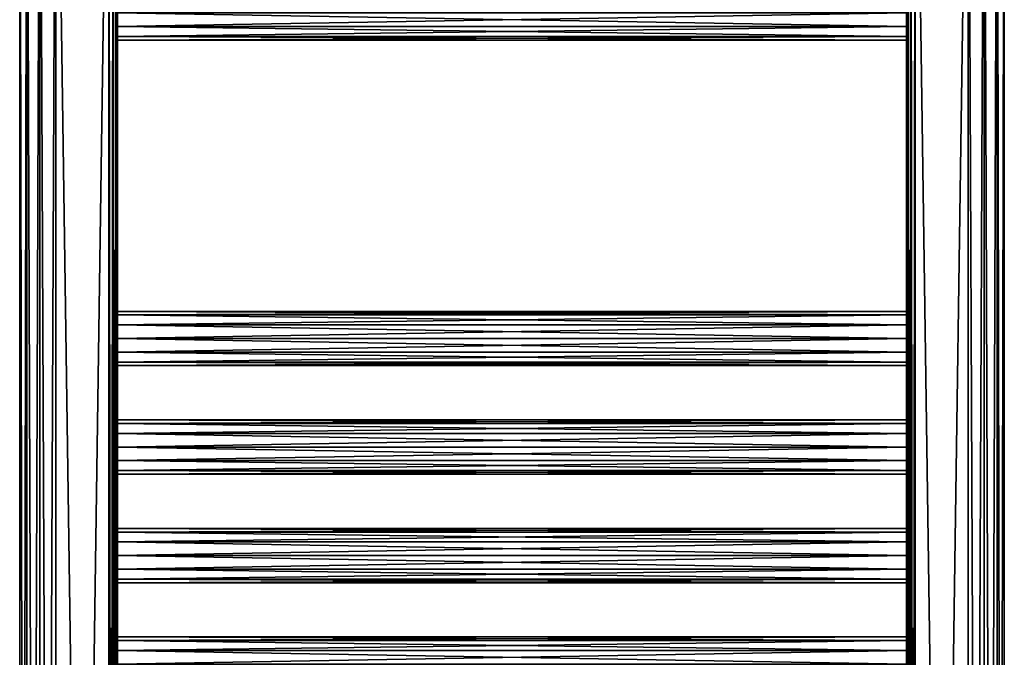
# Model space of a CAD drawing. Extents: x -200 to 200, y -832 to 754.
# Tile 212 of 256: x -200 to 200, y 333 to 591. Entities that reach past the tile are written whole.
import ezdxf

# ---------------------------------------------------------------- set-up
doc = ezdxf.new("R2010")
doc.units = 0
doc.header["$LTSCALE"] = 74.25
for name, color, linetype in [('726', 7, 'CONTINUOUS'), ('727', 7, 'CONTINUOUS'), ('744', 7, 'CONTINUOUS'), ('769', 7, 'CONTINUOUS'), ('771', 7, 'CONTINUOUS'), ('772', 7, 'CONTINUOUS'), ('773', 7, 'CONTINUOUS'), ('786', 7, 'CONTINUOUS'), ('787', 7, 'CONTINUOUS'), ('789', 7, 'CONTINUOUS'), ('791', 7, 'CONTINUOUS'), ('792', 7, 'CONTINUOUS'), ('793', 7, 'CONTINUOUS'), ('821', 7, 'CONTINUOUS'), ('822', 7, 'CONTINUOUS'), ('823', 7, 'CONTINUOUS'), ('824', 7, 'CONTINUOUS'), ('825', 7, 'CONTINUOUS'), ('826', 7, 'CONTINUOUS'), ('827', 7, 'CONTINUOUS'), ('828', 7, 'CONTINUOUS')]:
    doc.layers.add(name, color=color, linetype=linetype)

msp = doc.modelspace()

# ---------------------------------------------------------------- linework, layer by layer
at = {"layer": '726', "color": 7, "linetype": 'CONTINUOUS'}
for points in [[(-185, -747.2, -15), (-185, 747.2, -15), (-163.5, -747.2, -15), (-185, -747.2, -15)], [(-163.5, -747.2, -15), (-185, 747.2, -15), (-163.5, 747.2, -15), (-163.5, -747.2, -15)]]:
    msp.add_3dface(points, dxfattribs=at)
at = {"layer": '727', "color": 7, "linetype": 'CONTINUOUS'}
for points in [[(-163.5, -747.2, 15), (-163.5, 747.2, 15), (-185, -747.2, 15), (-163.5, -747.2, 15)], [(-185, -747.2, 15), (-163.5, 747.2, 15), (-185, 747.2, 15), (-185, -747.2, 15)]]:
    msp.add_3dface(points, dxfattribs=at)
at = {"layer": '744', "color": 7, "linetype": 'CONTINUOUS'}
for points in [[(160, 594, -11), (160, 588.5, -9.53), (-160, 594, -11), (160, 594, -11)], [(160, 588.5, 9.53), (160, 594, 11), (-160, 588.5, 9.53), (160, 588.5, 9.53)], [(-160, 594, -11), (160, 588.5, -9.53), (-160, 588.5, -9.53), (-160, 594, -11)], [(160, 594, 11), (-160, 594, 11), (-160, 588.5, 9.53), (160, 594, 11)], [(160, 584.47, 5.5), (160, 588.5, 9.53), (-160, 584.47, 5.5), (160, 584.47, 5.5)], [(160, 584.47, -5.5), (-160, 584.47, -5.5), (-160, 588.5, -9.53), (160, 584.47, -5.5)], [(160, 588.5, -9.53), (160, 584.47, -5.5), (-160, 588.5, -9.53), (160, 588.5, -9.53)], [(160, 588.5, 9.53), (-160, 588.5, 9.53), (-160, 584.47, 5.5), (160, 588.5, 9.53)], [(160, 584.47, 5.5), (-160, 584.47, 5.5), (-160, 583), (160, 584.47, 5.5)], [(160, 583), (-160, 583), (-160, 584.47, -5.5), (160, 583)], [(160, 583), (160, 584.47, 5.5), (-160, 583), (160, 583)], [(160, 584.47, -5.5), (160, 583), (-160, 584.47, -5.5), (160, 584.47, -5.5)]]:
    msp.add_3dface(points, dxfattribs=at)
at = {"layer": '769', "color": 7, "linetype": 'CONTINUOUS'}
for points in [[(-160, 374, -11), (-160, 747.2, -11.5), (-160, 418, -11), (-160, 374, -11)], [(-160, 418, -11), (-160, 747.2, -11.5), (-160, 462, -11), (-160, 418, -11)], [(-160, 462, -11), (-160, 747.2, -11.5), (-160, 594, -11), (-160, 462, -11)], [(-160, 747.2, -11.5), (-160, 330, -11), (-160, -66, -11.5), (-160, 747.2, -11.5)], [(-160, 330, -11), (-160, 747.2, -11.5), (-160, 374, -11), (-160, 330, -11)], [(-160, 462, 11), (-160, 747.2, 11.5), (-160, 418, 11), (-160, 462, 11)], [(-160, 594, 11), (-160, 747.2, 11.5), (-160, 462, 11), (-160, 594, 11)], [(-160, 747.2, 11.5), (-160, 154, 11.5), (-160, 374, 11), (-160, 747.2, 11.5)], [(-160, 418, 11), (-160, 747.2, 11.5), (-160, 374, 11), (-160, 418, 11)], [(-160, 594, 11), (-160, 462, 11), (-160, 588.5, 9.53), (-160, 594, 11)], [(-160, 471.53, -5.5), (-160, 467.5, -9.53), (-160, 594, -11), (-160, 471.53, -5.5)], [(-160, 467.5, -9.53), (-160, 462, -11), (-160, 594, -11), (-160, 467.5, -9.53)], [(-160, 473), (-160, 594, -11), (-160, 588.5, -9.53), (-160, 473)], [(-160, 473), (-160, 471.53, -5.5), (-160, 594, -11), (-160, 473)], [(-160, 588.5, 9.53), (-160, 462, 11), (-160, 584.47, 5.5), (-160, 588.5, 9.53)], [(-160, 584.47, -5.5), (-160, 473), (-160, 588.5, -9.53), (-160, 584.47, -5.5)], [(-160, 583), (-160, 473), (-160, 584.47, -5.5), (-160, 583)], [(-160, 584.47, 5.5), (-160, 462, 11), (-160, 583), (-160, 584.47, 5.5)], [(-160, 462, 11), (-160, 467.5, 9.53), (-160, 583), (-160, 462, 11)], [(-160, 467.5, 9.53), (-160, 471.53, 5.5), (-160, 583), (-160, 467.5, 9.53)], [(-160, 471.53, 5.5), (-160, 473), (-160, 583), (-160, 471.53, 5.5)], [(-160, 462, 11), (-160, 418, 11), (-160, 456.5, 9.53), (-160, 462, 11)], [(-160, 427.53, -5.5), (-160, 423.5, -9.53), (-160, 462, -11), (-160, 427.53, -5.5)], [(-160, 456.5, -9.53), (-160, 427.53, -5.5), (-160, 462, -11), (-160, 456.5, -9.53)], [(-160, 423.5, -9.53), (-160, 418, -11), (-160, 462, -11), (-160, 423.5, -9.53)], [(-160, 456.5, 9.53), (-160, 418, 11), (-160, 452.47, 5.5), (-160, 456.5, 9.53)], [(-160, 452.47, -5.5), (-160, 429), (-160, 456.5, -9.53), (-160, 452.47, -5.5)], [(-160, 429), (-160, 427.53, -5.5), (-160, 456.5, -9.53), (-160, 429)], [(-160, 452.47, 5.5), (-160, 423.5, 9.53), (-160, 451), (-160, 452.47, 5.5)], [(-160, 418, 11), (-160, 423.5, 9.53), (-160, 452.47, 5.5), (-160, 418, 11)], [(-160, 451), (-160, 429), (-160, 452.47, -5.5), (-160, 451)], [(-160, 423.5, 9.53), (-160, 427.53, 5.5), (-160, 451), (-160, 423.5, 9.53)], [(-160, 427.53, 5.5), (-160, 429), (-160, 451), (-160, 427.53, 5.5)], [(-160, 418, 11), (-160, 374, 11), (-160, 412.5, 9.53), (-160, 418, 11)], [(-160, 379.5, -9.53), (-160, 374, -11), (-160, 418, -11), (-160, 379.5, -9.53)], [(-160, 383.53, -5.5), (-160, 379.5, -9.53), (-160, 418, -11), (-160, 383.53, -5.5)], [(-160, 412.5, -9.53), (-160, 383.53, -5.5), (-160, 418, -11), (-160, 412.5, -9.53)], [(-160, 408.47, -5.5), (-160, 385), (-160, 412.5, -9.53), (-160, 408.47, -5.5)], [(-160, 385), (-160, 383.53, -5.5), (-160, 412.5, -9.53), (-160, 385)], [(-160, 412.5, 9.53), (-160, 374, 11), (-160, 408.47, 5.5), (-160, 412.5, 9.53)], [(-160, 374, 11), (-160, 379.5, 9.53), (-160, 408.47, 5.5), (-160, 374, 11)], [(-160, 407), (-160, 385), (-160, 408.47, -5.5), (-160, 407)], [(-160, 408.47, 5.5), (-160, 379.5, 9.53), (-160, 407), (-160, 408.47, 5.5)], [(-160, 379.5, 9.53), (-160, 383.53, 5.5), (-160, 407), (-160, 379.5, 9.53)], [(-160, 383.53, 5.5), (-160, 385), (-160, 407), (-160, 383.53, 5.5)], [(-160, 330, 11), (-160, 374, 11), (-160, 154, 11.5), (-160, 330, 11)], [(-160, 335.5, -9.53), (-160, 330, -11), (-160, 374, -11), (-160, 335.5, -9.53)], [(-160, 368.5, -9.53), (-160, 339.53, -5.5), (-160, 374, -11), (-160, 368.5, -9.53)], [(-160, 339.53, -5.5), (-160, 335.5, -9.53), (-160, 374, -11), (-160, 339.53, -5.5)], [(-160, 374, 11), (-160, 330, 11), (-160, 368.5, 9.53), (-160, 374, 11)], [(-160, 368.5, 9.53), (-160, 330, 11), (-160, 364.47, 5.5), (-160, 368.5, 9.53)], [(-160, 364.47, -5.5), (-160, 341), (-160, 368.5, -9.53), (-160, 364.47, -5.5)], [(-160, 341), (-160, 339.53, -5.5), (-160, 368.5, -9.53), (-160, 341)], [(-160, 364.47, 5.5), (-160, 335.5, 9.53), (-160, 363), (-160, 364.47, 5.5)], [(-160, 330, 11), (-160, 335.5, 9.53), (-160, 364.47, 5.5), (-160, 330, 11)], [(-160, 363), (-160, 341), (-160, 364.47, -5.5), (-160, 363)], [(-160, 335.5, 9.53), (-160, 339.53, 5.5), (-160, 363), (-160, 335.5, 9.53)], [(-160, 339.53, 5.5), (-160, 341), (-160, 363), (-160, 339.53, 5.5)]]:
    msp.add_3dface(points, dxfattribs=at)
at = {"layer": '771', "color": 7, "linetype": 'CONTINUOUS'}
for points in [[(-199.62, -747.2, 3.34), (-196.73, -747.2, 9.35), (-199.62, 747.2, 3.34), (-199.62, -747.2, 3.34)], [(-199.62, 747.2, 3.34), (-196.73, -747.2, 9.35), (-196.73, 747.2, 9.35), (-199.62, 747.2, 3.34)], [(-199.62, -747.2, -3.34), (-199.62, -747.2, 3.34), (-199.62, 747.2, -3.34), (-199.62, -747.2, -3.34)], [(-199.62, 747.2, -3.34), (-199.62, -747.2, 3.34), (-199.62, 747.2, 3.34), (-199.62, 747.2, -3.34)], [(-196.73, -747.2, -9.35), (-199.62, -747.2, -3.34), (-196.73, 747.2, -9.35), (-196.73, -747.2, -9.35)], [(-196.73, 747.2, -9.35), (-199.62, -747.2, -3.34), (-199.62, 747.2, -3.34), (-196.73, 747.2, -9.35)], [(-196.73, -747.2, 9.35), (-191.51, -747.2, 13.51), (-196.73, 747.2, 9.35), (-196.73, -747.2, 9.35)], [(-196.73, 747.2, 9.35), (-191.51, -747.2, 13.51), (-191.51, 747.2, 13.51), (-196.73, 747.2, 9.35)], [(-191.51, 747.2, -13.51), (-196.73, -747.2, -9.35), (-196.73, 747.2, -9.35), (-191.51, 747.2, -13.51)], [(-191.51, -747.2, -13.51), (-196.73, -747.2, -9.35), (-191.51, 747.2, -13.51), (-191.51, -747.2, -13.51)], [(-191.51, -747.2, 13.51), (-185, -747.2, 15), (-191.51, 747.2, 13.51), (-191.51, -747.2, 13.51)], [(-185, -747.2, 15), (-185, 747.2, 15), (-191.51, 747.2, 13.51), (-185, -747.2, 15)], [(-185, 747.2, -15), (-185, -747.2, -15), (-191.51, -747.2, -13.51), (-185, 747.2, -15)], [(-185, 747.2, -15), (-191.51, -747.2, -13.51), (-191.51, 747.2, -13.51), (-185, 747.2, -15)]]:
    msp.add_3dface(points, dxfattribs=at)
at = {"layer": '772', "color": 7, "linetype": 'CONTINUOUS'}
for points in [[(-163.5, 747.2, 15), (-161.75, -747.2, 14.53), (-161.75, 747.2, 14.53), (-163.5, 747.2, 15)], [(-163.5, 747.2, 15), (-163.5, -747.2, 15), (-161.75, -747.2, 14.53), (-163.5, 747.2, 15)], [(-161.75, -747.2, 14.53), (-160.47, -747.2, 13.25), (-161.75, 747.2, 14.53), (-161.75, -747.2, 14.53)], [(-161.75, 747.2, 14.53), (-160.47, -747.2, 13.25), (-160.47, 747.2, 13.25), (-161.75, 747.2, 14.53)], [(-160.47, -747.2, 13.25), (-160, -747.2, 11.5), (-160.47, 747.2, 13.25), (-160.47, -747.2, 13.25)], [(-160, 747.2, 11.5), (-160.47, 747.2, 13.25), (-160, 154, 11.5), (-160, 747.2, 11.5)], [(-160, -747.2, 11.5), (-160, 154, 11.5), (-160.47, 747.2, 13.25), (-160, -747.2, 11.5)]]:
    msp.add_3dface(points, dxfattribs=at)
at = {"layer": '773', "color": 7, "linetype": 'CONTINUOUS'}
for points in [[(-163.5, -747.2, -15), (-163.5, 747.2, -15), (-161.75, 747.2, -14.53), (-163.5, -747.2, -15)], [(-161.75, -747.2, -14.53), (-163.5, -747.2, -15), (-161.75, 747.2, -14.53), (-161.75, -747.2, -14.53)], [(-160.47, 747.2, -13.25), (-161.75, -747.2, -14.53), (-161.75, 747.2, -14.53), (-160.47, 747.2, -13.25)], [(-160.47, -747.2, -13.25), (-161.75, -747.2, -14.53), (-160.47, 747.2, -13.25), (-160.47, -747.2, -13.25)], [(-160, 747.2, -11.5), (-160.47, -747.2, -13.25), (-160.47, 747.2, -13.25), (-160, 747.2, -11.5)], [(-160, 747.2, -11.5), (-160, -66, -11.5), (-160.47, -747.2, -13.25), (-160, 747.2, -11.5)]]:
    msp.add_3dface(points, dxfattribs=at)
at = {"layer": '786', "color": 7, "linetype": 'CONTINUOUS'}
for points in [[(163.5, 747.2, -15), (185, -747.2, -15), (163.5, -747.2, -15), (163.5, 747.2, -15)], [(185, 747.2, -15), (185, -747.2, -15), (163.5, 747.2, -15), (185, 747.2, -15)]]:
    msp.add_3dface(points, dxfattribs=at)
at = {"layer": '787', "color": 7, "linetype": 'CONTINUOUS'}
for points in [[(163.5, 747.2, 15), (163.5, -747.2, 15), (185, 747.2, 15), (163.5, 747.2, 15)], [(185, 747.2, 15), (163.5, -747.2, 15), (185, -747.2, 15), (185, 747.2, 15)]]:
    msp.add_3dface(points, dxfattribs=at)
at = {"layer": '789', "color": 7, "linetype": 'CONTINUOUS'}
for points in [[(160, 747.2, 11.5), (160, 330, 11), (160, -66, 11.5), (160, 747.2, 11.5)], [(160, 594, -11), (160, 747.2, -11.5), (160, 462, -11), (160, 594, -11)], [(160, 462, -11), (160, 747.2, -11.5), (160, 418, -11), (160, 462, -11)], [(160, 418, -11), (160, 747.2, -11.5), (160, 374, -11), (160, 418, -11)], [(160, 747.2, -11.5), (160, 154, -11.5), (160, 374, -11), (160, 747.2, -11.5)], [(160, 330, 11), (160, 747.2, 11.5), (160, 374, 11), (160, 330, 11)], [(160, 462, 11), (160, 747.2, 11.5), (160, 594, 11), (160, 462, 11)], [(160, 418, 11), (160, 747.2, 11.5), (160, 462, 11), (160, 418, 11)], [(160, 374, 11), (160, 747.2, 11.5), (160, 418, 11), (160, 374, 11)], [(160, 588.5, 9.53), (160, 473), (160, 594, 11), (160, 588.5, 9.53)], [(160, 471.53, 5.5), (160, 467.5, 9.53), (160, 594, 11), (160, 471.53, 5.5)], [(160, 467.5, 9.53), (160, 462, 11), (160, 594, 11), (160, 467.5, 9.53)], [(160, 594, -11), (160, 462, -11), (160, 588.5, -9.53), (160, 594, -11)], [(160, 473), (160, 471.53, 5.5), (160, 594, 11), (160, 473)], [(160, 584.47, 5.5), (160, 473), (160, 588.5, 9.53), (160, 584.47, 5.5)], [(160, 588.5, -9.53), (160, 462, -11), (160, 584.47, -5.5), (160, 588.5, -9.53)], [(160, 583), (160, 473), (160, 584.47, 5.5), (160, 583)], [(160, 584.47, -5.5), (160, 462, -11), (160, 583), (160, 584.47, -5.5)], [(160, 467.5, -9.53), (160, 471.53, -5.5), (160, 583), (160, 467.5, -9.53)], [(160, 462, -11), (160, 467.5, -9.53), (160, 583), (160, 462, -11)], [(160, 471.53, -5.5), (160, 473), (160, 583), (160, 471.53, -5.5)], [(160, 462, -11), (160, 418, -11), (160, 456.5, -9.53), (160, 462, -11)], [(160, 423.5, 9.53), (160, 418, 11), (160, 462, 11), (160, 423.5, 9.53)], [(160, 427.53, 5.5), (160, 423.5, 9.53), (160, 462, 11), (160, 427.53, 5.5)], [(160, 456.5, 9.53), (160, 427.53, 5.5), (160, 462, 11), (160, 456.5, 9.53)], [(160, 456.5, -9.53), (160, 418, -11), (160, 452.47, -5.5), (160, 456.5, -9.53)], [(160, 452.47, 5.5), (160, 429), (160, 456.5, 9.53), (160, 452.47, 5.5)], [(160, 429), (160, 427.53, 5.5), (160, 456.5, 9.53), (160, 429)], [(160, 418, -11), (160, 423.5, -9.53), (160, 452.47, -5.5), (160, 418, -11)], [(160, 452.47, -5.5), (160, 423.5, -9.53), (160, 451), (160, 452.47, -5.5)], [(160, 451), (160, 429), (160, 452.47, 5.5), (160, 451)], [(160, 423.5, -9.53), (160, 427.53, -5.5), (160, 451), (160, 423.5, -9.53)], [(160, 427.53, -5.5), (160, 429), (160, 451), (160, 427.53, -5.5)], [(160, 383.53, 5.5), (160, 379.5, 9.53), (160, 418, 11), (160, 383.53, 5.5)], [(160, 379.5, 9.53), (160, 374, 11), (160, 418, 11), (160, 379.5, 9.53)], [(160, 418, -11), (160, 374, -11), (160, 412.5, -9.53), (160, 418, -11)], [(160, 412.5, 9.53), (160, 383.53, 5.5), (160, 418, 11), (160, 412.5, 9.53)], [(160, 412.5, -9.53), (160, 374, -11), (160, 408.47, -5.5), (160, 412.5, -9.53)], [(160, 408.47, 5.5), (160, 385), (160, 412.5, 9.53), (160, 408.47, 5.5)], [(160, 385), (160, 383.53, 5.5), (160, 412.5, 9.53), (160, 385)], [(160, 408.47, -5.5), (160, 379.5, -9.53), (160, 407), (160, 408.47, -5.5)], [(160, 374, -11), (160, 379.5, -9.53), (160, 408.47, -5.5), (160, 374, -11)], [(160, 407), (160, 385), (160, 408.47, 5.5), (160, 407)], [(160, 379.5, -9.53), (160, 383.53, -5.5), (160, 407), (160, 379.5, -9.53)], [(160, 383.53, -5.5), (160, 385), (160, 407), (160, 383.53, -5.5)], [(160, 339.53, 5.5), (160, 335.5, 9.53), (160, 374, 11), (160, 339.53, 5.5)], [(160, 335.5, 9.53), (160, 330, 11), (160, 374, 11), (160, 335.5, 9.53)], [(160, 374, -11), (160, 330, -11), (160, 368.5, -9.53), (160, 374, -11)], [(160, 368.5, 9.53), (160, 339.53, 5.5), (160, 374, 11), (160, 368.5, 9.53)], [(160, 330, -11), (160, 374, -11), (160, 154, -11.5), (160, 330, -11)], [(160, 364.47, 5.5), (160, 341), (160, 368.5, 9.53), (160, 364.47, 5.5)], [(160, 341), (160, 339.53, 5.5), (160, 368.5, 9.53), (160, 341)], [(160, 368.5, -9.53), (160, 330, -11), (160, 364.47, -5.5), (160, 368.5, -9.53)], [(160, 364.47, -5.5), (160, 335.5, -9.53), (160, 363), (160, 364.47, -5.5)], [(160, 330, -11), (160, 335.5, -9.53), (160, 364.47, -5.5), (160, 330, -11)], [(160, 363), (160, 341), (160, 364.47, 5.5), (160, 363)], [(160, 335.5, -9.53), (160, 339.53, -5.5), (160, 363), (160, 335.5, -9.53)], [(160, 339.53, -5.5), (160, 341), (160, 363), (160, 339.53, -5.5)]]:
    msp.add_3dface(points, dxfattribs=at)
at = {"layer": '791', "color": 7, "linetype": 'CONTINUOUS'}
for points in [[(191.51, 747.2, 13.51), (185, 747.2, 15), (191.51, -747.2, 13.51), (191.51, 747.2, 13.51)], [(185, 747.2, 15), (185, -747.2, 15), (191.51, -747.2, 13.51), (185, 747.2, 15)], [(185, -747.2, -15), (191.51, 747.2, -13.51), (191.51, -747.2, -13.51), (185, -747.2, -15)], [(185, -747.2, -15), (185, 747.2, -15), (191.51, 747.2, -13.51), (185, -747.2, -15)], [(191.51, -747.2, -13.51), (196.73, 747.2, -9.35), (196.73, -747.2, -9.35), (191.51, -747.2, -13.51)], [(191.51, 747.2, -13.51), (196.73, 747.2, -9.35), (191.51, -747.2, -13.51), (191.51, 747.2, -13.51)], [(196.73, -747.2, 9.35), (191.51, 747.2, 13.51), (191.51, -747.2, 13.51), (196.73, -747.2, 9.35)], [(196.73, 747.2, 9.35), (191.51, 747.2, 13.51), (196.73, -747.2, 9.35), (196.73, 747.2, 9.35)], [(196.73, -747.2, -9.35), (199.62, 747.2, -3.34), (199.62, -747.2, -3.34), (196.73, -747.2, -9.35)], [(196.73, 747.2, -9.35), (199.62, 747.2, -3.34), (196.73, -747.2, -9.35), (196.73, 747.2, -9.35)], [(199.62, -747.2, 3.34), (196.73, 747.2, 9.35), (196.73, -747.2, 9.35), (199.62, -747.2, 3.34)], [(199.62, 747.2, 3.34), (196.73, 747.2, 9.35), (199.62, -747.2, 3.34), (199.62, 747.2, 3.34)], [(199.62, -747.2, -3.34), (199.62, 747.2, 3.34), (199.62, -747.2, 3.34), (199.62, -747.2, -3.34)], [(199.62, 747.2, -3.34), (199.62, 747.2, 3.34), (199.62, -747.2, -3.34), (199.62, 747.2, -3.34)]]:
    msp.add_3dface(points, dxfattribs=at)
at = {"layer": '792', "color": 7, "linetype": 'CONTINUOUS'}
for points in [[(160, 747.2, 11.5), (160.47, -747.2, 13.25), (160.47, 747.2, 13.25), (160, 747.2, 11.5)], [(160, 747.2, 11.5), (160, -66, 11.5), (160.47, -747.2, 13.25), (160, 747.2, 11.5)], [(160.47, -747.2, 13.25), (161.75, -747.2, 14.53), (160.47, 747.2, 13.25), (160.47, -747.2, 13.25)], [(160.47, 747.2, 13.25), (161.75, -747.2, 14.53), (161.75, 747.2, 14.53), (160.47, 747.2, 13.25)], [(161.75, -747.2, 14.53), (163.5, -747.2, 15), (161.75, 747.2, 14.53), (161.75, -747.2, 14.53)], [(163.5, -747.2, 15), (163.5, 747.2, 15), (161.75, 747.2, 14.53), (163.5, -747.2, 15)]]:
    msp.add_3dface(points, dxfattribs=at)
at = {"layer": '793', "color": 7, "linetype": 'CONTINUOUS'}
for points in [[(160, 747.2, -11.5), (160.47, 747.2, -13.25), (160, 154, -11.5), (160, 747.2, -11.5)], [(160.47, -747.2, -13.25), (160, -747.2, -11.5), (160.47, 747.2, -13.25), (160.47, -747.2, -13.25)], [(160, -747.2, -11.5), (160, 154, -11.5), (160.47, 747.2, -13.25), (160, -747.2, -11.5)], [(161.75, -747.2, -14.53), (160.47, -747.2, -13.25), (161.75, 747.2, -14.53), (161.75, -747.2, -14.53)], [(161.75, 747.2, -14.53), (160.47, -747.2, -13.25), (160.47, 747.2, -13.25), (161.75, 747.2, -14.53)], [(163.5, 747.2, -15), (163.5, -747.2, -15), (161.75, -747.2, -14.53), (163.5, 747.2, -15)], [(163.5, 747.2, -15), (161.75, -747.2, -14.53), (161.75, 747.2, -14.53), (163.5, 747.2, -15)]]:
    msp.add_3dface(points, dxfattribs=at)
at = {"layer": '821', "color": 7, "linetype": 'CONTINUOUS'}
for points in [[(160, 341), (-160, 341), (-160, 339.53, 5.5), (160, 341)], [(160, 339.53, 5.5), (160, 341), (-160, 339.53, 5.5), (160, 339.53, 5.5)], [(160, 335.5, 9.53), (160, 339.53, 5.5), (-160, 335.5, 9.53), (160, 335.5, 9.53)], [(160, 339.53, 5.5), (-160, 339.53, 5.5), (-160, 335.5, 9.53), (160, 339.53, 5.5)], [(160, 330, 11), (160, 335.5, 9.53), (-160, 330, 11), (160, 330, 11)], [(160, 335.5, 9.53), (-160, 335.5, 9.53), (-160, 330, 11), (160, 335.5, 9.53)]]:
    msp.add_3dface(points, dxfattribs=at)
at = {"layer": '822', "color": 7, "linetype": 'CONTINUOUS'}
for points in [[(-160, 341), (160, 339.53, -5.5), (-160, 339.53, -5.5), (-160, 341)], [(160, 341), (160, 339.53, -5.5), (-160, 341), (160, 341)], [(160, 335.5, -9.53), (-160, 335.5, -9.53), (-160, 339.53, -5.5), (160, 335.5, -9.53)], [(160, 339.53, -5.5), (160, 335.5, -9.53), (-160, 339.53, -5.5), (160, 339.53, -5.5)], [(160, 330, -11), (-160, 330, -11), (-160, 335.5, -9.53), (160, 330, -11)], [(160, 335.5, -9.53), (160, 330, -11), (-160, 335.5, -9.53), (160, 335.5, -9.53)]]:
    msp.add_3dface(points, dxfattribs=at)
at = {"layer": '823', "color": 7, "linetype": 'CONTINUOUS'}
for points in [[(160, 385), (-160, 385), (-160, 383.53, 5.5), (160, 385)], [(160, 383.53, 5.5), (160, 385), (-160, 383.53, 5.5), (160, 383.53, 5.5)], [(160, 379.5, 9.53), (160, 383.53, 5.5), (-160, 379.5, 9.53), (160, 379.5, 9.53)], [(160, 383.53, 5.5), (-160, 383.53, 5.5), (-160, 379.5, 9.53), (160, 383.53, 5.5)], [(160, 374, 11), (160, 379.5, 9.53), (-160, 374, 11), (160, 374, 11)], [(160, 379.5, 9.53), (-160, 379.5, 9.53), (-160, 374, 11), (160, 379.5, 9.53)], [(160, 374, 11), (-160, 374, 11), (-160, 368.5, 9.53), (160, 374, 11)], [(160, 368.5, 9.53), (160, 374, 11), (-160, 368.5, 9.53), (160, 368.5, 9.53)], [(160, 368.5, 9.53), (-160, 368.5, 9.53), (-160, 364.47, 5.5), (160, 368.5, 9.53)], [(160, 364.47, 5.5), (160, 368.5, 9.53), (-160, 364.47, 5.5), (160, 364.47, 5.5)], [(160, 364.47, 5.5), (-160, 364.47, 5.5), (-160, 363), (160, 364.47, 5.5)], [(160, 363), (160, 364.47, 5.5), (-160, 363), (160, 363)]]:
    msp.add_3dface(points, dxfattribs=at)
at = {"layer": '824', "color": 7, "linetype": 'CONTINUOUS'}
for points in [[(-160, 385), (160, 383.53, -5.5), (-160, 383.53, -5.5), (-160, 385)], [(160, 385), (160, 383.53, -5.5), (-160, 385), (160, 385)], [(160, 379.5, -9.53), (-160, 379.5, -9.53), (-160, 383.53, -5.5), (160, 379.5, -9.53)], [(160, 383.53, -5.5), (160, 379.5, -9.53), (-160, 383.53, -5.5), (160, 383.53, -5.5)], [(160, 374, -11), (-160, 374, -11), (-160, 379.5, -9.53), (160, 374, -11)], [(160, 379.5, -9.53), (160, 374, -11), (-160, 379.5, -9.53), (160, 379.5, -9.53)], [(160, 368.5, -9.53), (-160, 368.5, -9.53), (-160, 374, -11), (160, 368.5, -9.53)], [(160, 374, -11), (160, 368.5, -9.53), (-160, 374, -11), (160, 374, -11)], [(160, 364.47, -5.5), (-160, 364.47, -5.5), (-160, 368.5, -9.53), (160, 364.47, -5.5)], [(160, 368.5, -9.53), (160, 364.47, -5.5), (-160, 368.5, -9.53), (160, 368.5, -9.53)], [(160, 363), (-160, 363), (-160, 364.47, -5.5), (160, 363)], [(160, 364.47, -5.5), (160, 363), (-160, 364.47, -5.5), (160, 364.47, -5.5)]]:
    msp.add_3dface(points, dxfattribs=at)
at = {"layer": '825', "color": 7, "linetype": 'CONTINUOUS'}
for points in [[(160, 429), (-160, 429), (-160, 427.53, 5.5), (160, 429)], [(160, 427.53, 5.5), (160, 429), (-160, 427.53, 5.5), (160, 427.53, 5.5)], [(160, 423.5, 9.53), (160, 427.53, 5.5), (-160, 423.5, 9.53), (160, 423.5, 9.53)], [(160, 427.53, 5.5), (-160, 427.53, 5.5), (-160, 423.5, 9.53), (160, 427.53, 5.5)], [(160, 418, 11), (160, 423.5, 9.53), (-160, 418, 11), (160, 418, 11)], [(160, 423.5, 9.53), (-160, 423.5, 9.53), (-160, 418, 11), (160, 423.5, 9.53)], [(160, 412.5, 9.53), (160, 418, 11), (-160, 412.5, 9.53), (160, 412.5, 9.53)], [(160, 418, 11), (-160, 418, 11), (-160, 412.5, 9.53), (160, 418, 11)], [(160, 412.5, 9.53), (-160, 412.5, 9.53), (-160, 408.47, 5.5), (160, 412.5, 9.53)], [(160, 408.47, 5.5), (160, 412.5, 9.53), (-160, 408.47, 5.5), (160, 408.47, 5.5)], [(160, 408.47, 5.5), (-160, 408.47, 5.5), (-160, 407), (160, 408.47, 5.5)], [(160, 407), (160, 408.47, 5.5), (-160, 407), (160, 407)]]:
    msp.add_3dface(points, dxfattribs=at)
at = {"layer": '826', "color": 7, "linetype": 'CONTINUOUS'}
for points in [[(160, 429), (160, 427.53, -5.5), (-160, 429), (160, 429)], [(-160, 429), (160, 427.53, -5.5), (-160, 427.53, -5.5), (-160, 429)], [(160, 427.53, -5.5), (160, 423.5, -9.53), (-160, 427.53, -5.5), (160, 427.53, -5.5)], [(160, 423.5, -9.53), (-160, 423.5, -9.53), (-160, 427.53, -5.5), (160, 423.5, -9.53)], [(160, 423.5, -9.53), (160, 418, -11), (-160, 423.5, -9.53), (160, 423.5, -9.53)], [(160, 418, -11), (-160, 418, -11), (-160, 423.5, -9.53), (160, 418, -11)], [(160, 412.5, -9.53), (-160, 412.5, -9.53), (-160, 418, -11), (160, 412.5, -9.53)], [(160, 418, -11), (160, 412.5, -9.53), (-160, 418, -11), (160, 418, -11)], [(160, 408.47, -5.5), (-160, 408.47, -5.5), (-160, 412.5, -9.53), (160, 408.47, -5.5)], [(160, 412.5, -9.53), (160, 408.47, -5.5), (-160, 412.5, -9.53), (160, 412.5, -9.53)], [(160, 408.47, -5.5), (160, 407), (-160, 408.47, -5.5), (160, 408.47, -5.5)], [(160, 407), (-160, 407), (-160, 408.47, -5.5), (160, 407)]]:
    msp.add_3dface(points, dxfattribs=at)
at = {"layer": '827', "color": 7, "linetype": 'CONTINUOUS'}
for points in [[(160, 473), (-160, 473), (-160, 471.53, 5.5), (160, 473)], [(160, 471.53, 5.5), (160, 473), (-160, 471.53, 5.5), (160, 471.53, 5.5)], [(160, 467.5, 9.53), (160, 471.53, 5.5), (-160, 467.5, 9.53), (160, 467.5, 9.53)], [(160, 471.53, 5.5), (-160, 471.53, 5.5), (-160, 467.5, 9.53), (160, 471.53, 5.5)], [(160, 462, 11), (160, 467.5, 9.53), (-160, 462, 11), (160, 462, 11)], [(160, 467.5, 9.53), (-160, 467.5, 9.53), (-160, 462, 11), (160, 467.5, 9.53)], [(160, 456.5, 9.53), (160, 462, 11), (-160, 456.5, 9.53), (160, 456.5, 9.53)], [(160, 462, 11), (-160, 462, 11), (-160, 456.5, 9.53), (160, 462, 11)], [(160, 452.47, 5.5), (160, 456.5, 9.53), (-160, 452.47, 5.5), (160, 452.47, 5.5)], [(160, 456.5, 9.53), (-160, 456.5, 9.53), (-160, 452.47, 5.5), (160, 456.5, 9.53)], [(160, 451), (160, 452.47, 5.5), (-160, 451), (160, 451)], [(160, 452.47, 5.5), (-160, 452.47, 5.5), (-160, 451), (160, 452.47, 5.5)]]:
    msp.add_3dface(points, dxfattribs=at)
at = {"layer": '828', "color": 7, "linetype": 'CONTINUOUS'}
for points in [[(-160, 473), (160, 471.53, -5.5), (-160, 471.53, -5.5), (-160, 473)], [(160, 473), (160, 471.53, -5.5), (-160, 473), (160, 473)], [(160, 467.5, -9.53), (-160, 467.5, -9.53), (-160, 471.53, -5.5), (160, 467.5, -9.53)], [(160, 471.53, -5.5), (160, 467.5, -9.53), (-160, 471.53, -5.5), (160, 471.53, -5.5)], [(160, 462, -11), (-160, 462, -11), (-160, 467.5, -9.53), (160, 462, -11)], [(160, 467.5, -9.53), (160, 462, -11), (-160, 467.5, -9.53), (160, 467.5, -9.53)], [(160, 456.5, -9.53), (-160, 456.5, -9.53), (-160, 462, -11), (160, 456.5, -9.53)], [(160, 462, -11), (160, 456.5, -9.53), (-160, 462, -11), (160, 462, -11)], [(160, 452.47, -5.5), (-160, 452.47, -5.5), (-160, 456.5, -9.53), (160, 452.47, -5.5)], [(160, 456.5, -9.53), (160, 452.47, -5.5), (-160, 456.5, -9.53), (160, 456.5, -9.53)], [(160, 451), (-160, 451), (-160, 452.47, -5.5), (160, 451)], [(160, 452.47, -5.5), (160, 451), (-160, 452.47, -5.5), (160, 452.47, -5.5)]]:
    msp.add_3dface(points, dxfattribs=at)

doc.saveas('drawing.dxf')
